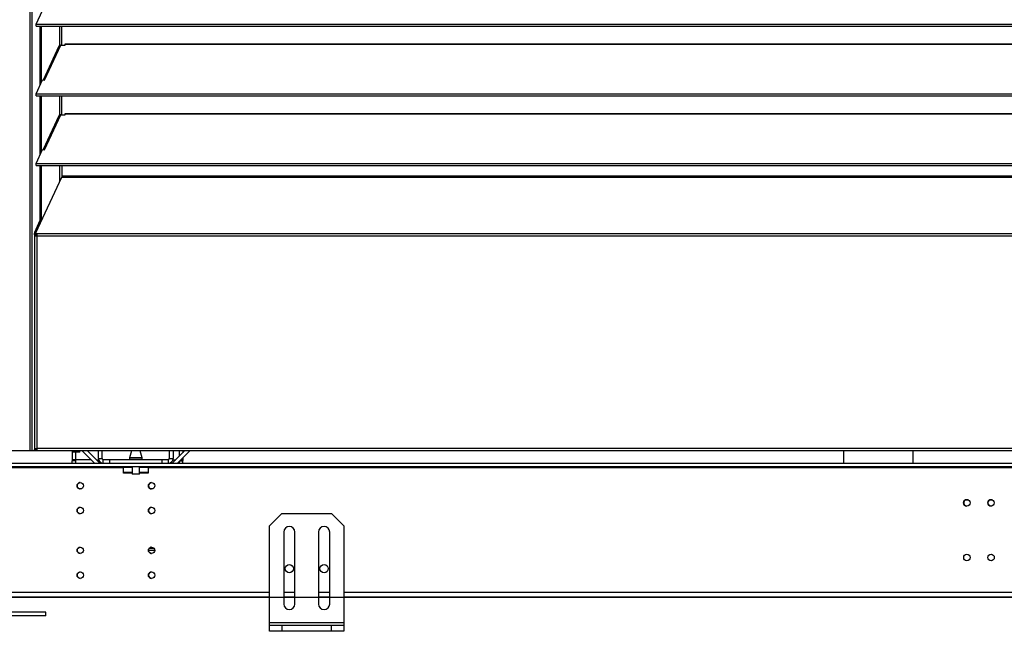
# Model space of a CAD drawing. Header units: millimetres. Extents: x 0 to 39823, y 0 to 11880.
# Tile 59 of 83: x 31927 to 32720, y 8747 to 9240. Entities that reach past the tile are written whole.
import ezdxf

# ---------------------------------------------------------------- set-up
doc = ezdxf.new("R2010")
doc.units = ezdxf.units.MM
doc.header["$PDSIZE"] = -1
doc.layers.add('DIMENZIJE', color=4, linetype='Continuous')
doc.styles.add('SLDTEXTSTYLE6', font='txt')
doc.dimstyles.new('SLDDIMSTYLE0', dxfattribs={"dimtxt": 3, "dimasz": 3.414889, "dimexe": 0, "dimexo": 0.0625, "dimgap": 0.75, "dimtad": 1, "dimdec": 0, "dimlfac": 20, "dimrnd": 1e-09, "dimzin": 12, "dimdsep": 46, "dimtxsty": 'SLDTEXTSTYLE6', "dimsah": 1, "dimcen": 0.09, "dimadec": 0, "dimazin": 3, "dimtfac": 1, "dimtdec": 0, "dimtofl": 0, "dimtmove": 0, "dimatfit": 3, "dimfxl": 1, "dimfrac": 2, "dimtolj": 1, "dimtzin": 12, "dimarcsym": 0})

# ---------------------------------------------------------------- blocks, each defined once
blk = doc.blocks.new('*D11')
at = {"layer": 'Defpoints', "color": 0, "ltscale": 20, "transparency": 16777216}
for p in [(35131.73, 10467.85), (30473.73, 8774.07), (37077.78, 8774.07)]:
    blk.add_point(p, dxfattribs=at)
at = {"layer": 'DIMENZIJE', "color": 0, "lineweight": -2, "ltscale": 20, "transparency": 16777216}
for p, q in [((35132.98, 10467.85), (37077.78, 10467.85)), ((37077.78, 10399.55), (37077.78, 8842.37)), ((30474.98, 8774.07), (37077.78, 8774.07))]:
    blk.add_line(p, q, dxfattribs=at)
at = {"layer": 'DIMENZIJE', "color": 0, "ltscale": 20, "transparency": 16777216}
for points in [[(37066.4, 10399.55), (37089.16, 10399.55), (37077.78, 10467.85)], [(37066.4, 8842.37), (37089.16, 8842.37), (37077.78, 8774.07)]]:
    blk.add_solid(points, dxfattribs=at)
at = {"layer": 'DIMENZIJE', "color": 0, "ltscale": 20, "transparency": 16777216, "insert": (37001.06, 9579.97), "char_height": 60, "attachment_point": 2, "rotation": 90, "style": 'SLDTEXTSTYLE6'}
blk.add_mtext('\\A1;1694', dxfattribs=at)

msp = doc.modelspace()

# ---------------------------------------------------------------- linework, layer by layer
at = {"color": 7, "linetype": 'Continuous', "lineweight": 25, "ltscale": 20}
for p, q in [((31936.46, 10452.25), (31936.46, 8892.07)), ((31934.75, 10451.67), (31934.75, 8892.07)), ((31939.8, 9235.94), (31945.03, 9247.13)), ((31939.8, 9234.31), (31939.8, 9235.94)), ((31939.8, 9235.94), (33500.65, 9235.94)), ((31939.8, 9234.31), (33500.65, 9234.31)), ((31943.21, 9187.16), (31943.21, 9234.31)), ((31944.17, 9189.19), (31944.17, 9234.31)), ((31958.98, 9218.92), (31958.98, 9234.31)), ((31960.46, 9219.06), (31960.46, 9234.31)), ((31958.18, 9218.18), (31945.47, 9190.97)), ((31946.55, 9190.81), (31959.75, 9219.06)), ((31959.75, 9219.06), (31963.23, 9219.06)), ((31963.23, 9219.06), (31963.23, 9220.16)), ((31963.23, 9220.16), (33477.23, 9220.16)), ((31963.23, 9219.87), (33477.23, 9219.87)), ((31939.8, 9179.85), (31945.03, 9191.04)), ((31945.03, 9191.04), (31946.55, 9190.81)), ((31939.8, 9178.22), (31939.8, 9179.85)), ((31939.8, 9179.85), (33500.65, 9179.85)), ((31939.8, 9178.22), (33500.65, 9178.22)), ((31943.21, 9131.07), (31943.21, 9178.22)), ((31944.17, 9133.1), (31944.17, 9178.22)), ((31958.98, 9162.83), (31958.98, 9178.22)), ((31960.46, 9162.97), (31960.46, 9178.22)), ((31958.18, 9162.09), (31945.47, 9134.88)), ((31946.55, 9134.72), (31959.75, 9162.97)), ((31959.75, 9162.97), (31963.23, 9162.97)), ((31963.23, 9162.97), (31963.23, 9164.07)), ((31963.23, 9164.07), (33477.23, 9164.07)), ((31963.23, 9163.78), (33477.23, 9163.78)), ((31939.8, 9123.76), (31945.03, 9134.95)), ((31945.03, 9134.95), (31946.55, 9134.72)), ((31939.8, 9123.76), (33500.65, 9123.76)), ((31939.8, 9122.13), (31939.8, 9123.76)), ((31939.8, 9122.13), (33500.65, 9122.13)), ((31943.21, 9077.97), (31943.21, 9122.13)), ((31944.17, 9077.97), (31944.17, 9122.13)), ((31958.98, 9109.32), (31958.98, 9122.13)), ((31960.46, 9122.13), (31960.46, 9112.52)), ((31939.68, 9067.74), (31960.46, 9112.52)), ((33479.99, 9113.34), (31960.46, 9113.34)), ((31960.46, 9112.52), (33479.99, 9112.52)), ((31938.72, 9068.27), (31943.21, 9077.97)), ((31939.67, 9068.27), (31944.17, 9077.97)), ((31943.21, 9077.97), (31944.17, 9077.97)), ((31938.48, 9066.08), (31938.48, 8893.32)), ((31938.48, 9066.08), (31939.48, 9066.08)), ((31938.58, 9067.44), (31939.53, 9067.44)), ((31938.58, 9066.29), (31938.58, 9067.44)), ((31939.53, 9066.29), (31938.58, 9066.29)), ((31939.67, 9068.27), (31938.72, 9068.27)), ((31938.75, 9065.38), (33501.71, 9065.38)), ((31939.53, 9067.44), (31939.53, 9065.65)), ((31939.65, 9067.59), (31939.65, 9066.77)), ((31940.48, 9065.38), (31940.48, 8892.07)), ((33499.84, 9067.02), (31940.62, 9067.02)), ((36755.73, 8892.07), (30309.73, 8892.07)), ((31940.48, 8893.17), (31938.58, 8893.17)), ((31938.58, 8893.07), (31938.58, 8892.07)), ((31940.48, 8893.07), (31938.58, 8893.07)), ((31939.53, 8893.46), (31939.53, 8893.17)), ((31940.48, 8894.07), (33499.98, 8894.07)), ((31969.03, 8892.07), (31969.03, 8884.32)), ((31975.03, 8891.07), (31969.03, 8891.07)), ((31971.03, 8892.07), (31971.03, 8891.07)), ((31971.83, 8882.07), (31971.83, 8891.07)), ((31975.03, 8891.07), (31975.03, 8892.07)), ((31987.02, 8882.07), (31977.02, 8892.07)), ((31990.97, 8882.37), (31981.26, 8892.07)), ((31990.23, 8885.87), (31990.23, 8892.07)), ((31993.23, 8885.87), (31993.23, 8892.07)), ((32016.75, 8892.07), (32015.23, 8886.4)), ((32025.22, 8886.4), (32023.7, 8892.07)), ((32047.23, 8892.07), (32047.23, 8885.87)), ((32059.59, 8892.07), (32049.89, 8882.37)), ((32050.23, 8892.07), (32050.23, 8885.87)), ((32063.84, 8892.07), (32053.84, 8882.07)), ((32055.23, 8892.07), (32055.23, 8887.71)), ((32058.03, 8892.07), (32058.03, 8890.51)), ((31907.97, 8882.07), (33532.48, 8882.07)), ((31984.22, 8884.87), (31969.03, 8884.87)), ((31971.03, 8884.32), (31969.03, 8884.32)), ((31969.03, 8882.07), (31969.03, 8884.07)), ((31971.83, 8884.07), (31969.03, 8884.07)), ((31971.03, 8884.87), (31971.03, 8884.32)), ((31988.46, 8884.87), (31990.36, 8884.87)), ((31990.23, 8885.87), (31993.23, 8885.87)), ((31990.97, 8882.37), (31990.68, 8882.07)), ((31994.03, 8882.07), (31994.03, 8885.07)), ((31994.03, 8885.07), (32046.43, 8885.07)), ((31999.03, 8885.07), (31999.03, 8882.07)), ((32015.22, 8886.35), (32015.22, 8885.07)), ((32025.22, 8886.35), (32015.22, 8886.35)), ((32015.23, 8886.4), (32025.22, 8886.4)), ((32025.22, 8885.07), (32025.22, 8886.35)), ((32041.43, 8882.07), (32041.43, 8885.07)), ((32046.43, 8885.07), (32046.43, 8882.07)), ((32047.23, 8885.87), (32050.23, 8885.87)), ((32049.89, 8882.37), (32050.18, 8882.07)), ((32050.09, 8884.87), (32052.39, 8884.87)), ((32055.23, 8883.47), (32055.23, 8882.07)), ((32055.84, 8884.07), (32058.03, 8884.07)), ((32056.09, 8884.32), (32058.03, 8884.32)), ((32058.03, 8884.87), (32056.64, 8884.87)), ((32058.03, 8886.27), (32058.03, 8884.32)), ((32058.03, 8882.07), (32058.03, 8884.07)), ((33532.48, 8879.07), (31907.97, 8879.07)), ((32010.22, 8878.27), (31907.97, 8878.27)), ((32010.22, 8874.07), (32010.22, 8879.07)), ((32017.22, 8878.57), (32010.22, 8878.57)), ((32017.22, 8874.57), (32010.22, 8874.57)), ((32017.22, 8874.07), (32010.22, 8874.07)), ((32017.22, 8879.07), (32017.22, 8873.57)), ((32017.22, 8873.57), (32023.22, 8873.57)), ((32023.02, 8873.37), (32017.42, 8873.37)), ((32023.22, 8873.57), (32023.22, 8879.07)), ((32030.22, 8878.57), (32023.22, 8878.57)), ((32030.22, 8874.57), (32023.22, 8874.57)), ((32030.22, 8874.07), (32023.22, 8874.07)), ((32030.22, 8879.07), (32030.22, 8874.07)), ((33410.22, 8878.27), (32030.22, 8878.27)), ((32691.07, 8852.47), (32689.08, 8852.47)), ((32710.52, 8852.47), (32708.53, 8852.47)), ((32137.97, 8841.57), (32127.97, 8831.57)), ((32137.97, 8841.57), (32177.97, 8841.57)), ((32187.97, 8831.57), (32177.97, 8841.57)), ((32127.97, 8746.57), (32127.97, 8831.57)), ((32139.47, 8826.57), (32139.47, 8768.57)), ((32148.47, 8768.57), (32148.47, 8826.57)), ((32167.47, 8826.57), (32167.47, 8768.57)), ((32176.47, 8768.57), (32176.47, 8826.57)), ((32187.97, 8831.57), (32187.97, 8746.57)), ((32035.57, 8811.67), (32030.38, 8811.67)), ((32035.14, 8813.27), (32030.82, 8813.27)), ((32127.97, 8777.87), (31907.97, 8777.87)), ((32148.47, 8777.87), (32139.47, 8777.87)), ((32176.47, 8777.87), (32167.47, 8777.87)), ((33252.48, 8777.87), (32187.97, 8777.87)), ((32127.97, 8774.07), (31907.97, 8774.07)), ((32148.47, 8774.07), (32139.47, 8774.07)), ((32176.47, 8774.07), (32167.47, 8774.07)), ((33252.48, 8774.07), (32187.97, 8774.07)), ((31947.73, 8762.07), (31867.73, 8762.07)), ((31947.73, 8759.07), (31947.73, 8762.07)), ((31947.73, 8759.07), (31867.73, 8759.07)), ((32127.97, 8753.57), (32187.97, 8753.57)), ((32127.97, 8751.57), (32187.97, 8751.57)), ((32187.97, 8746.57), (32127.97, 8746.57)), ((32137.97, 8751.57), (32137.97, 8746.57)), ((32177.97, 8746.57), (32177.97, 8751.57))]:
    msp.add_line(p, q, dxfattribs=at)
at = {"color": 7, "linetype": 'Continuous', "lineweight": 25, "ltscale": 20, "flags": 128}
for points in [[(31940.62, 9067.02), (31940.4, 9067.03), (31940.19, 9067.08), (31940, 9067.15), (31939.85, 9067.25), (31939.73, 9067.36), (31939.67, 9067.48), (31939.65, 9067.61), (31939.68, 9067.74)], [(31939.65, 9066.77), (31939.67, 9066.66), (31939.73, 9066.54), (31939.85, 9066.43), (31940, 9066.33), (31940.19, 9066.26), (31940.4, 9066.22), (31940.54, 9066.2)], [(31938.58, 8893.17), (31938.49, 8893.29), (31938.51, 8893.4), (31938.63, 8893.51), (31938.86, 8893.62), (31939.18, 8893.74), (31939.57, 8893.85), (31940.01, 8893.96), (31940.48, 8894.07)], [(31939.53, 8893.17), (31939.48, 8893.29), (31939.49, 8893.4), (31939.56, 8893.51), (31939.67, 8893.62), (31939.83, 8893.74), (31940.03, 8893.85), (31940.25, 8893.96), (31940.48, 8894.07)], [(32590.73, 8892.07), (32590.73, 8888.04), (32590.73, 8882.07)], [(32646.73, 8882.07), (32646.73, 8887.97), (32646.73, 8892.07)]]:
    msp.add_lwpolyline(points, dxfattribs=at)
at = {"color": 7, "linetype": 'Continuous', "lineweight": 25, "ltscale": 400}
for centre, radius in [((31975.47, 8863.92), 2.6), ((32032.97, 8863.92), 2.6), ((32690.07, 8850.07), 2.6), ((32709.52, 8850.07), 2.6), ((31975.47, 8843.92), 2.6), ((32032.97, 8843.92), 2.6), ((31975.47, 8811.83), 2.6), ((32032.97, 8811.83), 2.6), ((32690.08, 8806.07), 2.6), ((32709.53, 8806.07), 2.6), ((31975.47, 8791.83), 2.6), ((32032.97, 8791.83), 2.6), ((32143.97, 8797.07), 3.4), ((32171.97, 8797.07), 3.4)]:
    msp.add_circle(centre, radius, dxfattribs=at)
for centre, radius, start, end in [((31959.61, 9217.49), 1.58, 85.09452, 154.06409), ((31946.51, 9190), 1.39, 77.8564, 136.09447), ((31959.61, 9161.4), 1.58, 85.09452, 154.06409), ((31946.51, 9133.91), 1.39, 77.8564, 136.09447), ((31940.73, 9067.51), 2.15, 159.28045, 181.92709), ((31941.68, 9067.51), 2.15, 159.28045, 181.92709), ((31980.15, 9062.85), 39.74, 173.98075, 176.35111), ((31994.03, 8885.87), 3.8, 180, 270), ((31991.68, 8883.07), 1, 225, 270), ((31994.03, 8885.87), 0.8, 180, 270), ((32015.42, 8886.35), 0.2, 165, 180), ((32025.02, 8886.35), 0.2, 0, 15), ((32046.43, 8885.87), 3.8, 270, 0), ((32046.43, 8885.87), 0.8, 270, 0), ((32049.18, 8883.07), 1, 270, 315), ((32017.42, 8873.57), 0.2, 180, 270), ((32023.02, 8873.57), 0.2, 270, 0), ((31975.48, 8863.92), 2.6, 89.89105, 270.06778), ((32032.98, 8863.92), 2.6, 90.05505, 269.94494), ((32690.08, 8850.07), 2.6, 90.05508, 269.94492), ((32709.53, 8850.07), 2.6, 90.05511, 269.94488), ((31975.48, 8843.92), 2.6, 90.07414, 269.93503), ((32032.98, 8843.92), 2.6, 90.05517, 269.94488), ((32143.97, 8826.57), 4.5, 0, 180), ((32171.97, 8826.57), 4.5, 0, 180), ((31975.48, 8811.83), 2.6, 90.0551, 269.94488), ((32032.98, 8811.83), 2.6, 89.93591, 270.17412), ((31975.48, 8791.83), 2.6, 89.93238, 270.10875), ((32032.98, 8791.83), 2.6, 90.30113, 269.61641), ((32143.97, 8768.57), 4.5, 180, 0), ((32171.97, 8768.57), 4.5, 180, 0)]:
    msp.add_arc(centre, radius, start, end, dxfattribs=at)
for major_axis, ratio, start_param, end_param in [((2, 0), 0.350104, 2.827433, 3.141593), ((2, 0), 0.700208, 3.141593, 3.665191), ((1, 0), 0.700208, 2.827433, 3.141593), ((0, 1.4), 0.714074, 1.570796, 2.094395)]:
    msp.add_ellipse((31940.48, 9066.08), major_axis=major_axis, ratio=ratio, start_param=start_param, end_param=end_param, dxfattribs=at)

# ---------------------------------------------------------------- dimensions: what is measured, and where the dimension line sits
at = {"layer": 'DIMENZIJE', "ltscale": 20}
dim = msp.add_linear_dim(base=(37077.78, 8774.07), p1=(35131.73, 10467.85), p2=(30473.73, 8774.07), angle=90, dimstyle='SLDDIMSTYLE0', override={"dimscale": 20, "dimlfac": 1}, dxfattribs=at)
dim.commit()
dim.dimension.update_dxf_attribs({"geometry": '*D11', "text_midpoint": (37077.78, 9579.97), "dimtype": 160})

doc.saveas('drawing.dxf')
